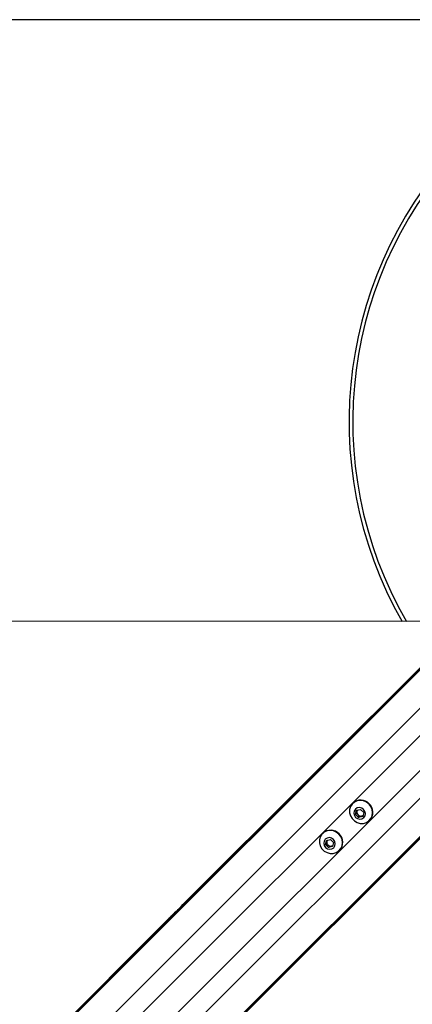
# Paper-space layout '2.5M DUO Surface Plate' of a CAD drawing. Header units: millimetres. Extents: x 20 to 18989, y 40 to 15016.
# Tile 65 of 109: x 6198 to 6510, y 14232 to 15016. Entities that reach past the tile are written whole.
import ezdxf

# ---------------------------------------------------------------- set-up
doc = ezdxf.new("R2010")
doc.units = ezdxf.units.MM
doc.layers.add('COMPONENT_GEOMETRY', color=7, linetype='Continuous')
doc.styles.add('SLDTEXTSTYLE1', font='TXT', dxfattribs={"width": 0.75})
doc.dimstyles.new('SLDDIMSTYLE0', dxfattribs={"dimtxt": 150, "dimasz": 6.604, "dimexe": 0, "dimexo": 0.0625, "dimgap": 37.5, "dimtad": 0, "dimtih": 1, "dimtoh": 1, "dimdec": 0, "dimlfac": 0.5, "dimrnd": 1e-09, "dimzin": 12, "dimdsep": 46, "dimtxsty": 'SLDTEXTSTYLE1', "dimsah": 1, "dimcen": 0.09, "dimadec": 0, "dimazin": 3, "dimtfac": 1, "dimtdec": 0, "dimtofl": 0, "dimtmove": 0, "dimatfit": 3, "dimfxl": 1, "dimfrac": 2, "dimtolj": 1, "dimtzin": 12, "dimarcsym": 0})

# ---------------------------------------------------------------- blocks, each defined once
blk = doc.blocks.new('_D_8')
at = {"layer": 'COMPONENT_GEOMETRY', "color": 7, "ltscale": 2}
for p, q in [((6776.75, 15015.64), (762.92, 15015.64)), ((769.27, 15015.64), (769.27, 12326.74)), ((769.27, 9399.71), (769.27, 12088.61)), ((4049.38, 9399.71), (762.92, 9399.71))]:
    blk.add_line(p, q, dxfattribs=at)
for points in [[(769.27, 15015.64), (768.25, 15009.04), (770.28, 15009.04)], [(769.27, 9399.71), (770.28, 9406.31), (768.25, 9406.31)]]:
    blk.add_solid(points, dxfattribs=at)
at = {"layer": 'COMPONENT_GEOMETRY', "color": 7, "ltscale": 2, "insert": (547.6, 12281.97), "char_height": 150, "attachment_point": 1, "style": 'SLDTEXTSTYLE1'}
blk.add_mtext('2808', dxfattribs=at)

psp = doc.layouts.new('2.5M DUO Surface Plate')

# ---------------------------------------------------------------- linework, layer by layer
at = {"color": 8, "linetype": 'Continuous', "lineweight": 25, "ltscale": 2}
for p, q in [((6551.47, 14534.14), (5341.11, 13323.78)), ((6550.96, 14534.65), (5560.48, 13544.16)), ((6568.58, 14520.72), (5353.93, 13306.06)), ((6604.36, 14484.94), (5389.71, 13270.28)), ((6617.79, 14467.82), (5407.16, 13257.19)), ((6618.29, 14467.31), (5632.67, 13481.69)), ((6520.13, 14450.4), (5685.18, 13615.46)), ((6534.05, 14436.48), (5699.11, 13601.53))]:
    psp.add_line(p, q, dxfattribs=at)
at = {"color": 7, "linetype": 'Continuous', "lineweight": 25, "ltscale": 2}
for p, q in [((6550.69, 14534.92), (6328.56, 14312.79)), ((6618.57, 14467.04), (5648.46, 13496.93)), ((6462.33, 14392.12), (6462.15, 14391.93)), ((6464.5, 14383.3), (6465.27, 14386.52)), ((6465.25, 14384.05), (6465.64, 14385.66)), ((6465.27, 14386.52), (6468.49, 14387.29)), ((6465.64, 14385.66), (6465.88, 14386.66)), ((6468.49, 14387.29), (6470.94, 14384.84)), ((6465.25, 14384.05), (6464.5, 14383.3)), ((6466.95, 14380.85), (6464.5, 14383.3)), ((6466.48, 14382.83), (6465.25, 14384.05)), ((6467.7, 14381.6), (6466.48, 14382.83)), ((6470.17, 14381.62), (6466.95, 14380.85)), ((6467.7, 14381.6), (6466.95, 14380.85)), ((6469.31, 14381.99), (6467.7, 14381.6)), ((6470.31, 14382.23), (6469.31, 14381.99)), ((6470.94, 14384.84), (6470.17, 14381.62)), ((6475.58, 14378.5), (6475.76, 14378.68)), ((6438.4, 14368.19), (6438.22, 14368.01)), ((6440.57, 14359.38), (6441.34, 14362.59)), ((6441.33, 14360.13), (6441.71, 14361.74)), ((6441.34, 14362.59), (6444.56, 14363.36)), ((6441.71, 14361.74), (6441.95, 14362.74)), ((6444.56, 14363.36), (6447.01, 14360.91)), ((6441.33, 14360.13), (6440.57, 14359.38)), ((6443.02, 14356.93), (6440.57, 14359.38)), ((6442.55, 14358.9), (6441.33, 14360.13)), ((6443.78, 14357.68), (6442.55, 14358.9)), ((6446.24, 14357.7), (6443.02, 14356.93)), ((6443.78, 14357.68), (6443.02, 14356.93)), ((6445.39, 14358.06), (6443.78, 14357.68)), ((6446.39, 14358.3), (6445.39, 14358.06)), ((6447.01, 14360.91), (6446.24, 14357.7)), ((6451.66, 14354.57), (6451.84, 14354.76)), ((6322.89, 14307.13), (6316.2, 14300.43)), ((6328.56, 14312.79), (6322.89, 14307.13)), ((6316.2, 14300.43), (6307.05, 14291.29)), ((6307.05, 14291.29), (5575.65, 13559.89))]:
    psp.add_line(p, q, dxfattribs=at)
at = {"color": 7, "linetype": 'Continuous', "lineweight": 25, "ltscale": 2, "flags": 128}
for points in [[(6535.83, 14536.92), (5333.11, 14536.86), (4051.92, 14536.84)], [(6475.18, 14391.53), (6473.13, 14393.11), (6470.77, 14394.1), (6468.26, 14394.43), (6465.8, 14394.08), (6463.57, 14393.08), (6461.73, 14391.49), (6460.42, 14389.43), (6459.73, 14387.06), (6459.73, 14384.56), (6460.4, 14382.1), (6461.69, 14379.87), (6463.52, 14378.05), (6465.75, 14376.75), (6468.2, 14376.08), (6470.71, 14376.09), (6473.08, 14376.77), (6475.13, 14378.08), (6476.72, 14379.92), (6477.73, 14382.15), (6478.08, 14384.61), (6477.75, 14387.12), (6476.75, 14389.48), (6475.18, 14391.53)], [(6470.87, 14387.23), (6469.35, 14388.27), (6467.58, 14388.68), (6465.82, 14388.38), (6464.36, 14387.43), (6463.41, 14385.96), (6463.11, 14384.21), (6463.52, 14382.44), (6464.56, 14380.91), (6466.09, 14379.87), (6467.86, 14379.46), (6469.61, 14379.76), (6471.08, 14380.71), (6472.03, 14382.17), (6472.33, 14383.93), (6471.92, 14385.7), (6470.87, 14387.23)], [(6451.25, 14367.6), (6449.2, 14369.18), (6446.84, 14370.17), (6444.34, 14370.51), (6441.88, 14370.16), (6439.65, 14369.15), (6437.8, 14367.56), (6436.49, 14365.5), (6435.81, 14363.14), (6435.8, 14360.63), (6436.47, 14358.17), (6437.77, 14355.95), (6439.6, 14354.12), (6441.82, 14352.82), (6444.28, 14352.15), (6446.78, 14352.16), (6449.15, 14352.85), (6451.21, 14354.16), (6452.8, 14356), (6453.81, 14358.23), (6454.16, 14360.69), (6453.82, 14363.19), (6452.83, 14365.56), (6451.25, 14367.6)], [(6446.95, 14363.3), (6445.42, 14364.35), (6443.65, 14364.75), (6441.9, 14364.46), (6440.43, 14363.5), (6439.48, 14362.04), (6439.19, 14360.29), (6439.59, 14358.51), (6440.64, 14356.99), (6442.16, 14355.94), (6443.94, 14355.54), (6445.69, 14355.83), (6447.15, 14356.79), (6448.1, 14358.25), (6448.4, 14360), (6447.99, 14361.78), (6446.95, 14363.3)]]:
    psp.add_lwpolyline(points, dxfattribs=at)
at = {"color": 7, "linetype": 'Continuous', "lineweight": 25, "ltscale": 4}
for centre, radius, start, end in [((6779.29, 14695.64), 320, 135, 209.75943), ((6779.29, 14695.64), 317, 135, 210.05432), ((6468.64, 14385.4), 9.22, 43.20215, 133.24688), ((6468.6, 14385), 3.04, 167.40545, 225.6222), ((6468.26, 14385.04), 2.7, 141.23747, 166.69637), ((6469.05, 14384.99), 9.22, 316.75312, 46.79785), ((6468.65, 14384.95), 3.04, 224.3778, 282.59455), ((6468.69, 14384.62), 2.7, 283.30363, 308.76253), ((6444.72, 14361.48), 9.22, 43.20215, 133.24688), ((6444.68, 14361.08), 3.04, 167.40691, 225.62175), ((6444.34, 14361.12), 2.7, 141.2372, 166.69571), ((6445.13, 14361.07), 9.22, 316.75312, 46.79785), ((6444.72, 14361.03), 3.04, 224.37825, 282.59309), ((6444.77, 14360.69), 2.7, 283.30429, 308.7628)]:
    psp.add_arc(centre, radius, start, end, dxfattribs=at)
at = {"color": 7, "linetype": 'Continuous', "lineweight": 25, "ltscale": 2}
for points, knots in [([(6307.05, 14291.29), (6307.01, 14291.24), (6306.95, 14291.19), (6306.9, 14291.13), (6306.87, 14291.1), (6306.78, 14291.01), (6306.6, 14290.8), (6306.73, 14290.86), (6307.66, 14291.65), (6309.34, 14293.21), (6312.15, 14295.97), (6315.89, 14299.81), (6319.82, 14303.8), (6323.42, 14307.43), (6326.24, 14310.19), (6328.71, 14312.57), (6330.08, 14313.84), (6330.78, 14314.49)], [0, 0, 0, 0, 0.012826, 0.016028, 0.017635, 0.024042, 0.049733, 0.119061, 0.18831, 0.256945, 0.340978, 0.476076, 0.611697, 0.717447, 0.827134, 0.913108, 1, 1, 1, 1]), ([(6330.78, 14314.49), (6329.62, 14313.43), (6327.31, 14311.32), (6323.8, 14307.9), (6321.06, 14305.18), (6319.56, 14303.69), (6318.67, 14302.8), (6318.22, 14302.34), (6317.99, 14302.11)], [0, 0, 0, 0, 0.325679, 0.650339, 0.822905, 0.911051, 0.955443, 1, 1, 1, 1]), ([(6322.89, 14307.13), (6321.42, 14305.65), (6319.04, 14303.27), (6316.98, 14301.21), (6316.2, 14300.43)], [0, 0, 0, 0, 0.6208809, 1, 1, 1, 1]), ([(6317.99, 14302.11), (6319.73, 14303.87), (6323.24, 14307.44), (6326.77, 14310.99), (6328.56, 14312.79)], [0, 0, 0, 0, 0.493921, 1, 1, 1, 1]), ([(6308.55, 14292.77), (6308.52, 14292.74), (6308.46, 14292.68), (6308.42, 14292.62), (6308.42, 14292.62), (6308.53, 14292.72), (6308.79, 14292.97), (6309.12, 14293.3), (6309.41, 14293.58), (6309.58, 14293.75), (6309.72, 14293.9), (6309.78, 14293.96), (6309.81, 14293.99)], [0, 0, 0, 0, 0.054047, 0.108129, 0.181514, 0.301978, 0.518464, 0.748818, 0.82455, 0.900876, 0.95525, 1, 1, 1, 1]), ([(6309.81, 14293.99), (6309.84, 14294.02), (6309.9, 14294.09), (6309.94, 14294.14), (6309.94, 14294.14), (6309.83, 14294.04), (6309.56, 14293.78), (6309.23, 14293.45), (6308.94, 14293.16), (6308.78, 14293), (6308.64, 14292.86), (6308.58, 14292.8), (6308.55, 14292.77)], [0, 0, 0, 0, 0.0544033, 0.1088684, 0.1829857, 0.3048245, 0.5225544, 0.7536198, 0.828754, 0.9044799, 0.9590102, 1, 1, 1, 1])]:
    psp.add_open_spline(points, degree=3, knots=knots, dxfattribs=at)

# ---------------------------------------------------------------- dimensions: what is measured, and where the dimension line sits
at = {"layer": 'COMPONENT_GEOMETRY', "color": 7, "ltscale": 2}
dim = psp.add_linear_dim(base=(769.27, 9399.71), p1=(6779.29, 15015.64), p2=(4051.92, 9399.71), angle=90, dimstyle='SLDDIMSTYLE0', dxfattribs=at)
dim.commit()
dim.dimension.update_dxf_attribs({"geometry": '_D_8', "text_midpoint": (769.27, 12207.67), "dimtype": 160})

doc.saveas('drawing.dxf')
